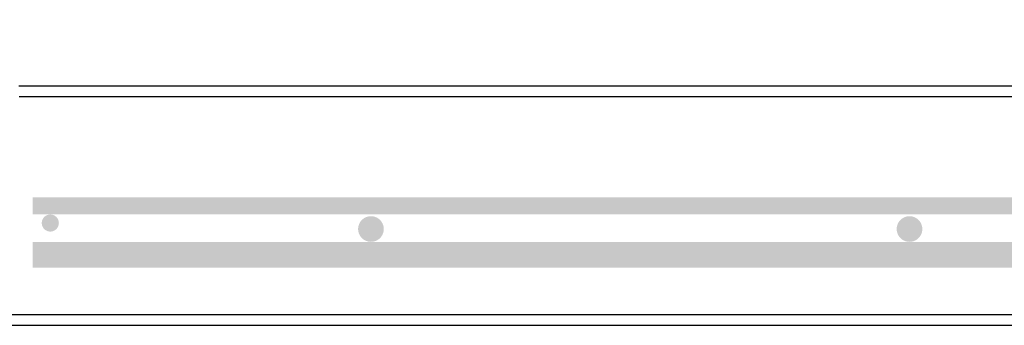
# Model space of a CAD drawing. Extents: x 1529 to 4201, y -422 to 622.
# Tile 199 of 256: x 2105 to 2133, y 120 to 129. Entities that reach past the tile are written whole.
import ezdxf

# ---------------------------------------------------------------- set-up
doc = ezdxf.new("R2010")
doc.units = 0
doc.header["$MEASUREMENT"] = 0
doc.linetypes.add('HIDDEN', pattern=[0.375, 0.25, -0.125])
doc.linetypes.add('TANK-SLAB$0$DASHED', pattern=[0.75, 0.5, -0.25])
for name, color, linetype in [('REBAR', 4, 'TANK-SLAB$0$DASHED'), ('TANK-SLAB', 6, 'CONTINUOUS'), ('TEXT', 3, 'CONTINUOUS')]:
    doc.layers.add(name, color=color, linetype=linetype)
doc.styles.add('SIMPLEX', font='simplex')
doc.dimstyles.new('DIM48', dxfattribs={"dimscale": 48, "dimtxt": 0.09375, "dimasz": 0.09375, "dimexe": 0.0625, "dimexo": 0.0625, "dimgap": 0.0625, "dimtad": 1, "dimdec": 4, "dimzin": 3, "dimdsep": 46, "dimlunit": 4, "dimtxsty": 'SIMPLEX', "dimcen": 0, "dimclrd": 3, "dimclre": 3, "dimclrt": 3, "dimadec": 0, "dimazin": 0, "dimtfac": 1, "dimtdec": 4, "dimtofl": 0, "dimtmove": 2, "dimatfit": 3, "dimfxl": 1, "dimfrac": 2, "dimtolj": 1, "dimtzin": 3, "dimarcsym": 0})

msp = doc.modelspace()

# ---------------------------------------------------------------- linework, layer by layer
at = {"layer": 'REBAR', "linetype": 'HIDDEN', "const_width": 0.5}
for points in [[(2105.0061, 123.51512), (2132.62866, 123.51512)], [(2105.05341, 123.51512), (2141.68946, 123.51512)]]:
    msp.add_lwpolyline(points, dxfattribs=at)
at = {"layer": 'REBAR'}
for points, const_width in [([(2105.64777, 123.01512, -1), (2105.39777, 123.01512, -1)], 0.25), ([(2115.08683, 122.83954, -1), (2114.71183, 122.83954, -1)], 0.375), ([(2130.83594, 122.83954, -1), (2130.46094, 122.83954, -1)], 0.375)]:
    msp.add_lwpolyline(points, format="xyb", close=True, dxfattribs=dict(at, const_width=const_width))
at = {"layer": 'REBAR', "const_width": 0.75}
msp.add_lwpolyline([(2105.0061, 122.08062), (2141.68946, 122.08062)], dxfattribs=at)
at = {"layer": 'TANK-SLAB', "color": 2, "linetype": 'Continuous'}
for p, q in [((2142.13613, 127.02314), (2104.59981, 127.02252)), ((2142.12519, 126.71002), (2104.61073, 126.71002)), ((2103.48638, 120.33502), (2143.24954, 120.33502)), ((2103.48638, 120.02252), (2143.24954, 120.02252))]:
    msp.add_line(p, q, dxfattribs=at)

# ---------------------------------------------------------------- leaders
at = {"layer": 'TEXT'}
msp.add_leader([(2102.68115, 128.35843), (2114.72907, 220.91714), (2127.67044, 220.91714)], dimstyle='DIM48', override={"dimgap": 0.0625, "dimtad": 0}, dxfattribs=at)

doc.saveas('drawing.dxf')
